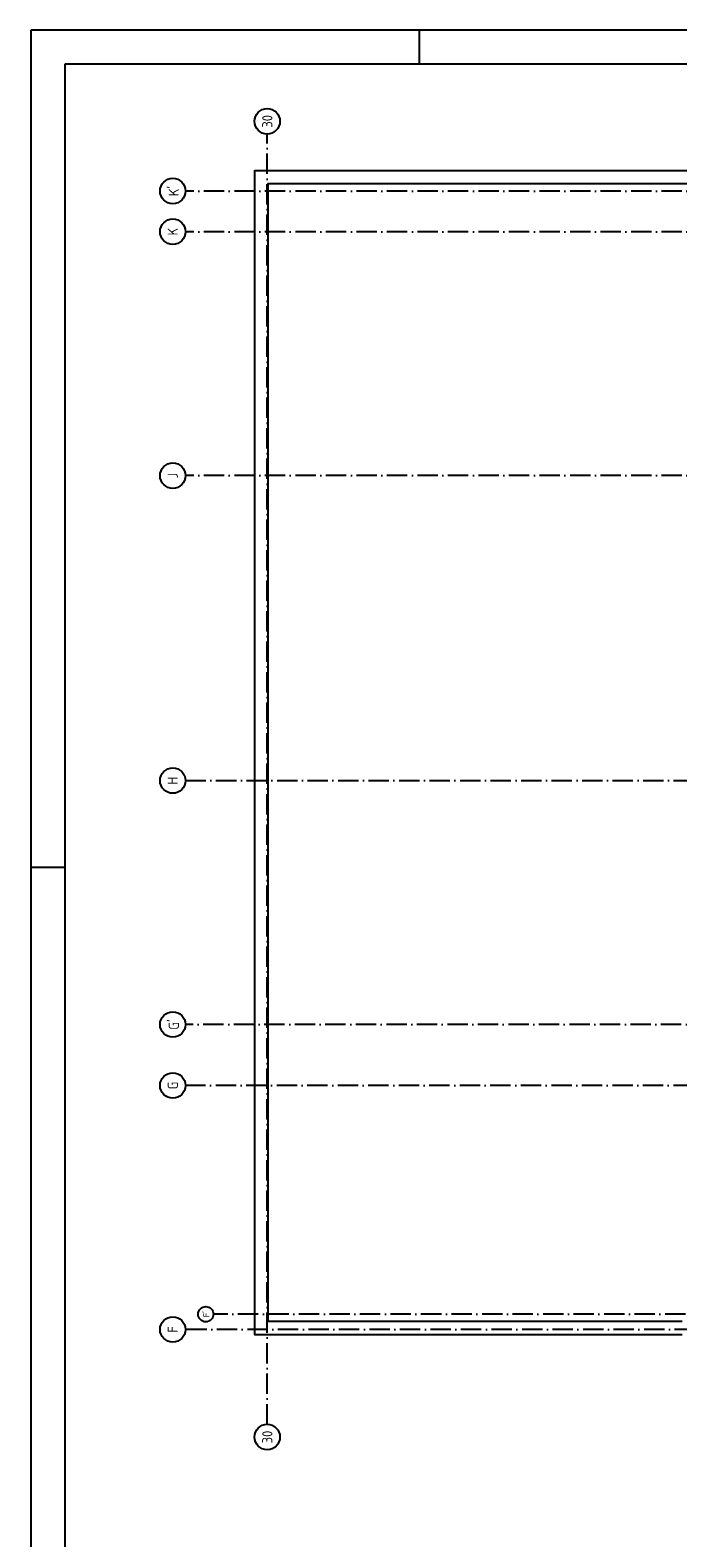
# Model space of a CAD drawing. Header units: millimetres. Extents: x -3157 to 118900, y 0 to 413637.
# Tile 5 of 25: x -3157 to 15950, y 39601 to 84100. Entities that reach past the tile are written whole.
import ezdxf
from ezdxf.enums import TextEntityAlignment as Align

# ---------------------------------------------------------------- set-up
doc = ezdxf.new("R2010")
doc.units = ezdxf.units.MM
doc.header["$LTSCALE"] = 100
doc.linetypes.add('DASHDOT', pattern=[9, 6, -1.5, 0, -1.5])
for name, color, linetype in [('00KAD025', 2, 'CONTINUOUS'), ('00KAD070', 5, 'CONTINUOUS'), ('AL$7----_STRAMIEN', 1, 'DASHDOT'), ('AL27----_DAKEN', 7, 'CONTINUOUS')]:
    doc.layers.add(name, color=color, linetype=linetype)
doc.styles.get("Standard").update_dxf_attribs({"font": 'ISOCP'})

# ---------------------------------------------------------------- blocks, each defined once
blk = doc.blocks.new('1011')
at = {"layer": 'AL$7----_STRAMIEN', "color": 7, "linetype": 'Continuous'}
blk.add_circle((-750, 0), 750, dxfattribs=at)
at = {"layer": 'AL$7----_STRAMIEN', "color": 3, "linetype": 'Continuous'}
blk.add_attdef('STR-NAAM', text='', height=600, rotation=360, dxfattribs=at).set_placement((-750, 0), align=Align.MIDDLE)
blk = doc.blocks.new('1010')
at = {"layer": 'AL$7----_STRAMIEN', "color": 7, "linetype": 'Continuous'}
blk.add_circle((0, 750), 750, dxfattribs=at)
at = {"layer": 'AL$7----_STRAMIEN', "color": 3, "linetype": 'Continuous'}
blk.add_attdef('STR-NAAM', text='', height=600, rotation=360, dxfattribs=at).set_placement((0, 750), align=Align.MIDDLE)

msp = doc.modelspace()

# ---------------------------------------------------------------- linework, layer by layer
at = {"layer": '00KAD025', "linetype": 'Continuous'}
for p, q in [((118900, 84100), (-3136, 84100)), ((-3136, 84100), (-3136, 0)), ((8327.9, 83100), (8327.9, 84100)), ((-3157.4, 59400), (-2157.4, 59400))]:
    msp.add_line(p, q, dxfattribs=at)
at = {"layer": '00KAD070', "linetype": 'Continuous'}
for p, q in [((117900, 83100), (-2136, 83100)), ((-2136, 83100), (-2136, 1000))]:
    msp.add_line(p, q, dxfattribs=at)
at = {"layer": 'AL$7----_STRAMIEN', "color": 1}
for p, q in [((3837.3, 42951.4), (3837.3, 81034.8)), ((88959.2, 54751.6), (1424.7, 54751.6))]:
    msp.add_line(p, q, dxfattribs=at)
for points in [[(84476.4, 79351.6), (1424.7, 79351.6)], [(84476.4, 78151.6), (1424.7, 78151.6)], [(84476.4, 70951.6), (1424.7, 70951.6)], [(1424.7, 61951.6), (88790.4, 61951.6)], [(26319.4, 52951.6), (1424.7, 52951.6)], [(67479.2, 46201.6), (2247.5, 46201.6)], [(89361, 45751.6), (1424.7, 45751.6)]]:
    msp.add_lwpolyline(points, dxfattribs=at)
at = {"layer": 'AL27----_DAKEN', "color": 8}
for points in [[(16077.3, 45591.6), (3472.3, 45591.6), (3472.3, 79961.6), (33207.3, 79961.6), (33207.3, 62021.6)], [(16077.3, 45981.6), (3862.3, 45981.6), (3862.3, 79571.6), (32817.3, 79571.6), (32817.3, 62021.6)]]:
    msp.add_lwpolyline(points, dxfattribs=at)

# ---------------------------------------------------------------- block references
at = {"layer": 'AL$7----_STRAMIEN', "rotation": 90}
for name, p, xscale, yscale, zscale, values in [('1011', (3837.3, 81784.8), 0.5, 0.5, 0.5, {'STR-NAAM': '30'}), ('1010', (1424.7, 79351.6), 0.5, 0.5, 0.5, {'STR-NAAM': "K'"}), ('1010', (1424.7, 78151.6), 0.5, 0.5, 0.5, {'STR-NAAM': 'K'}), ('1010', (1424.7, 70951.6), 0.5, 0.5, 0.5, {'STR-NAAM': 'J'}), ('1010', (1424.7, 61951.6), 0.5, 0.5, 0.5, {'STR-NAAM': 'H'}), ('1010', (1424.7, 54751.6), 0.5, 0.5, 0.5, {'STR-NAAM': "G'"}), ('1010', (1424.7, 52951.6), 0.5, 0.5, 0.5, {'STR-NAAM': 'G'}), ('1010', (2247.5, 46201.6), 0.3, 0.3, 0.3, {'STR-NAAM': "F'"}), ('1010', (1424.7, 45751.6), 0.5, 0.5, 0.5, {'STR-NAAM': 'F'}), ('1011', (3837.3, 42951.4), 0.5, 0.5, 0.5, {'STR-NAAM': '30'})]:
    msp.add_blockref(name, p, dxfattribs=dict(at, xscale=xscale, yscale=yscale, zscale=zscale)).add_auto_attribs(values)

doc.saveas('drawing.dxf')
